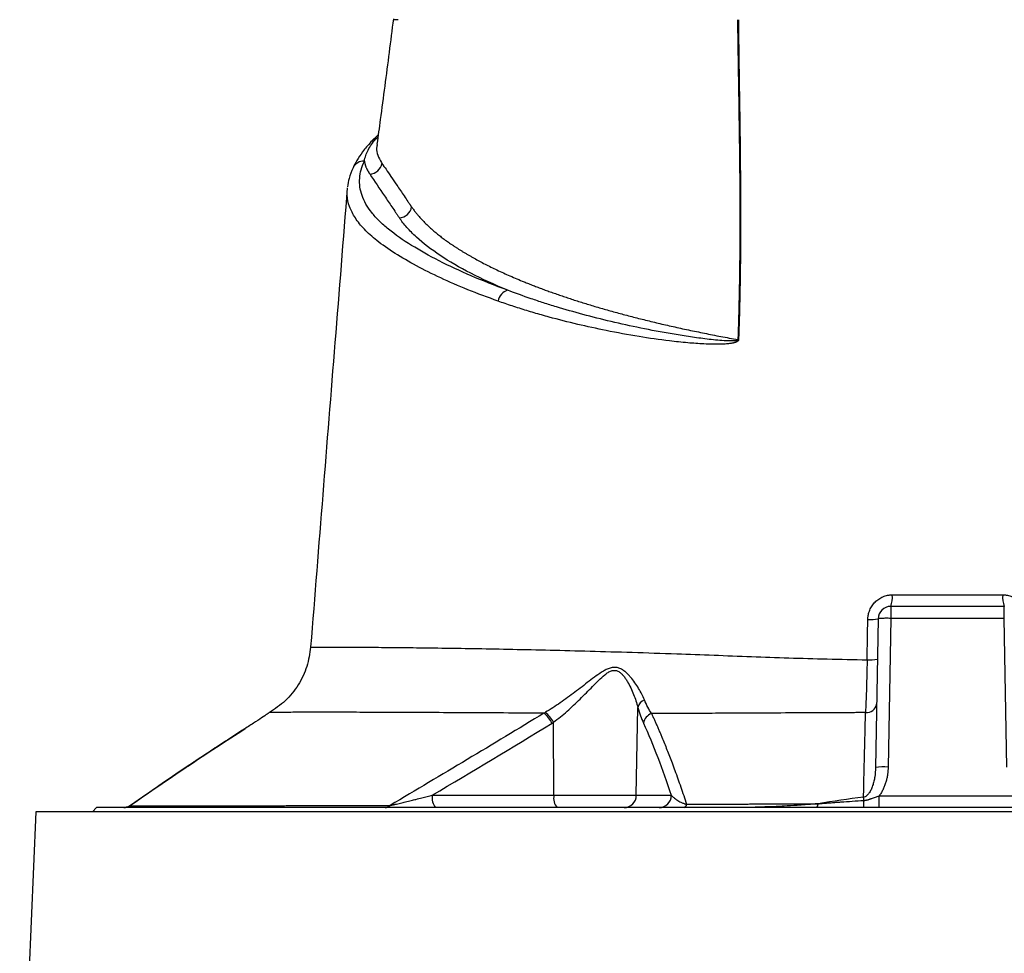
# Model space of a CAD drawing. Extents: x 167 to 762, y 3 to 2086.
# Tile 14 of 16: x 243 to 478, y 1565 to 1788. Entities that reach past the tile are written whole.
import ezdxf

# ---------------------------------------------------------------- set-up
doc = ezdxf.new("R2010")
doc.units = 0
doc.layers.get('0').update_dxf_attribs({"linetype": 'CONTINUOUS'})

msp = doc.modelspace()

# ---------------------------------------------------------------- linework, layer by layer
at = {"color": 7, "linetype": 'CONTINUOUS'}
for p, q in [((328.51, 1760.24), (326.78, 1758.59)), ((327.97, 1759.31), (328.44, 1759.75)), ((328.32, 1758.06), (328.31, 1757.99)), ((321.15, 1747.52), (321.11, 1747.32)), ((477.89, 1647.75), (450.79, 1647.75)), ((450.79, 1647.75), (450.79, 1644.9)), ((477.89, 1644.9), (477.89, 1647.75)), ((447.79, 1644.8), (447.17, 1609.31)), ((450.79, 1644.9), (450.17, 1609.42)), ((477.89, 1644.9), (450.79, 1644.9)), ((478.51, 1609.42), (477.89, 1644.9)), ((390.09, 1602.69), (390.45, 1623.66)), ((302.78, 1622.46), (302.76, 1622.46)), ((370.44, 1602.69), (370.36, 1620.1)), ((341.43, 1602.69), (370.44, 1602.69)), ((370.44, 1602.69), (390.09, 1602.69)), ((390.09, 1602.69), (398.45, 1602.69)), ((448.06, 1599.75), (448.06, 1602.59)), ((448.06, 1602.59), (480.62, 1602.59)), ((261.34, 1599.75), (260.34, 1598.75)), ((667.34, 1599.75), (261.34, 1599.75)), ((269.63, 1600.38), (269.34, 1600.16)), ((269.5, 1600.29), (269.63, 1600.38)), ((246.83, 1598.75), (242.99, 1507.38)), ((681.85, 1598.75), (246.83, 1598.75))]:
    msp.add_line(p, q, dxfattribs=at)
at = {"color": 7, "linetype": 'CONTINUOUS', "flags": 128}
for points in [[(328.43, 1759.49), (328.35, 1759.46), (327.97, 1759.31)], [(296.95, 1618.72), (296.71, 1618.56), (296.69, 1618.54)]]:
    msp.add_lwpolyline(points, dxfattribs=at)
at = {"color": 7, "linetype": 'CONTINUOUS'}
for centre, radius, start, end in [((328.7, 1756.78), 2.64, 105.9835, 136.5953), ((325.1, 1751.15), 2.87, 87.4555, 154.0572), ((326.36, 1754.03), 3.11, 272.6004, 349.4418), ((333.41, 1743.56), 3.11, 272.7206, 351.0652), ((360.3, 1720.05), 3.24, 104.9592, 170.4574), ((414.98, 1699.37), 12.05, 92.277, 93.0673), ((445.57, 1649.87), 5.63, 337.8347, 6.556), ((483.11, 1649.87), 5.63, 173.444, 202.1654), ((450.79, 1644.75), 3, 90, 179), ((446.02, 1653.16), 8.55, 265.3999, 281.9505), ((445.88, 1645.3), 10.3, 266.0076, 279.7183), ((393.23, 1622.83), 2.9, 114.3209, 163.4181), ((444.96, 1624.93), 2.53, 266.1533, 348.3466), ((362.92, 1616.2), 7.97, 27.4334, 49.6722), ((363.2, 1616.22), 8.14, 28.4611, 50.171), ((394.87, 1619.31), 3.13, 111.8184, 168.6227), ((449.17, 1594.99), 14.46, 86.0418, 97.9552), ((344.85, 1602.02), 3.48, 168.8054, 220.7045), ((373.85, 1602.02), 3.48, 168.8059, 220.7043), ((387.15, 1602.69), 2.95, 270.9875, 359.9996), ((395.5, 1602.69), 2.95, 270.9875, 359.9996), ((177.38, 1568.99), 268.99, 6.9307, 7.094), ((267.85, 1602.63), 2.89, 270.0352, 301.1213), ((330.17, 1601.34), 1.59, 271.7534, 317.5023), ((401.16, 1600.66), 0.964, 289.0533, 352.726), ((432.25, 1600.59), 1.2, 315.5563, 3.7678), ((437.55, 1601.14), 6.86, 348.2476, 2.5756)]:
    msp.add_arc(centre, radius, start, end, dxfattribs=at)
for points, knots in [([(332.13, 1787.94), (331.79, 1785.29), (331.12, 1779.97), (330.08, 1771.93), (329.13, 1764.63), (328.48, 1760.02), (328.21, 1758.08)], [0, 0, 0, 0, 0.268908, 0.537679, 0.805031, 1, 1, 1, 1]), ([(333.32, 1787.75), (333, 1787.75), (332.34, 1787.75), (332.01, 1787.75), (332.14, 1787.75), (332.16, 1787.75)], [0, 0, 0, 0, 0.4419528, 0.9042158, 1, 1, 1, 1]), ([(414.24, 1787.75), (414.25, 1786.96), (414.27, 1785.38), (414.31, 1782.23), (414.4, 1776.7), (414.5, 1770.56), (414.59, 1764.23), (414.67, 1759.01), (414.73, 1754.07), (414.77, 1749.62), (414.79, 1745.95), (414.81, 1742.13), (414.81, 1738.3), (414.79, 1734.47), (414.76, 1730.64), (414.71, 1726.8), (414.65, 1722.96), (414.56, 1719.11), (414.46, 1715.26), (414.38, 1712.69), (414.33, 1711.41)], [0, 0, 0, 0, 0.031247, 0.062496, 0.124996, 0.250002, 0.305427, 0.375009, 0.455961, 0.500013, 0.550013, 0.60001, 0.650007, 0.700005, 0.750006, 0.800007, 0.850003, 0.899999, 0.949996, 1, 1, 1, 1]), ([(414.45, 1787.75), (414.46, 1786.73), (414.49, 1783.58), (414.56, 1778.67), (414.63, 1773.38), (414.73, 1767.05), (414.82, 1760.84), (414.89, 1754.49), (414.95, 1748.05), (414.98, 1740.14), (414.95, 1732.47), (414.88, 1726.79), (414.81, 1722.94), (414.73, 1719.1), (414.63, 1715.26), (414.54, 1712.69), (414.5, 1711.41)], [0, 0, 0, 0, 0.040395, 0.125005, 0.194119, 0.25001, 0.375012, 0.439354, 0.500014, 0.628324, 0.75001, 0.800179, 0.850261, 0.900257, 0.95017, 1, 1, 1, 1]), ([(326.78, 1758.59), (326.1, 1757.8), (324.82, 1756.34), (323.45, 1754.24), (322.81, 1752.98), (322.51, 1752.41)], [0, 0, 0, 0, 0.386533, 0.719724, 1, 1, 1, 1]), ([(325.22, 1754.02), (325.37, 1754.88), (325.68, 1755.76), (326.59, 1757.54), (327.21, 1758.44), (327.97, 1759.31)], [0, 0, 0, 0, 0.5, 0.5, 1, 1, 1, 1]), ([(328.31, 1757.99), (328.24, 1757.71), (328.03, 1756.85), (328.35, 1755.39), (328.98, 1754.22), (329.3, 1753.64)], [0, 0, 0, 0, 0.189494, 0.592905, 1, 1, 1, 1]), ([(322.51, 1752.41), (322.15, 1751.56), (321.49, 1750.04), (321.3, 1748.53), (321.21, 1747.86)], [0, 0, 0, 0, 0.560063, 1, 1, 1, 1]), ([(359.46, 1723.19), (356.36, 1724.31), (353.45, 1725.46), (348, 1727.79), (345.45, 1728.98), (340.7, 1731.41), (338.5, 1732.65), (334.45, 1735.16), (332.59, 1736.44), (330.18, 1738.4), (329.44, 1739.06), (328.09, 1740.4), (327.49, 1741.07), (325.9, 1743.09), (325.14, 1744.44), (324.19, 1747.16), (324.01, 1748.53), (324.15, 1750.59), (324.26, 1751.27), (324.64, 1752.65), (324.9, 1753.34), (325.22, 1754.02)], [0, 0, 0, 0, 0.125, 0.125, 0.25, 0.25, 0.375, 0.375, 0.5, 0.5, 0.5625, 0.5625, 0.625, 0.625, 0.75, 0.75, 0.875, 0.875, 0.9375, 0.9375, 1, 1, 1, 1]), ([(325.22, 1754.02), (325.23, 1753.95), (325.25, 1753.8), (325.3, 1753.58), (325.35, 1753.36), (325.41, 1753.14), (325.48, 1752.92), (325.55, 1752.7), (325.66, 1752.42), (325.81, 1752.09), (326.02, 1751.7), (326.2, 1751.39), (326.37, 1751.13), (326.45, 1751.01), (326.51, 1750.93)], [0, 0, 0, 0, 0.071035, 0.142083, 0.213151, 0.284248, 0.35538, 0.426556, 0.497783, 0.623213, 0.748177, 0.873905, 0.922449, 1, 1, 1, 1]), ([(329.42, 1753.46), (329.74, 1752.99), (330.45, 1751.94), (331.63, 1750.22), (333.07, 1748.09), (334.42, 1746.11), (335.45, 1744.6), (335.92, 1743.9), (336.14, 1743.58), (336.24, 1743.43), (336.36, 1743.26), (336.43, 1743.15), (336.48, 1743.08)], [0, 0, 0, 0, 0.1365298, 0.3029711, 0.4999998, 0.7499997, 0.8749997, 0.9374997, 0.9509721, 0.9687497, 0.9797169, 1, 1, 1, 1]), ([(326.51, 1750.93), (327.67, 1749.18), (328.85, 1747.44), (330.61, 1744.82), (331.2, 1743.94), (332.09, 1742.64), (332.53, 1741.98), (332.97, 1741.33), (333.26, 1740.89), (333.41, 1740.67), (333.56, 1740.45)], [0, 0, 0, 0, 0.5, 0.5, 0.75, 0.75, 0.875, 0.9375, 0.9375, 1, 1, 1, 1]), ([(321.15, 1747.66), (320.16, 1735.35), (317.24, 1698.82), (314.33, 1662.29), (312.4, 1638.07)], [0, 0, 0, 0, 0.336893, 1, 1, 1, 1]), ([(357.1, 1720.59), (354.66, 1721.49), (349.79, 1723.28), (343.34, 1726.1), (337.53, 1729), (332.4, 1731.99), (328.23, 1734.9), (325.1, 1737.72), (322.93, 1740.42), (321.59, 1743.14), (320.99, 1745.55), (321.16, 1747.06), (321.23, 1747.65)], [0, 0, 0, 0, 0.11284, 0.224881, 0.336562, 0.448305, 0.560915, 0.655874, 0.750587, 0.844737, 0.938809, 1, 1, 1, 1]), ([(336.48, 1743.08), (336.56, 1742.97), (336.71, 1742.75), (336.95, 1742.42), (337.2, 1742.09), (337.46, 1741.76), (337.72, 1741.42), (338, 1741.09), (338.29, 1740.75), (338.6, 1740.41), (338.91, 1740.07), (339.23, 1739.73), (339.57, 1739.39), (339.91, 1739.04), (340.27, 1738.7), (340.64, 1738.35), (341.02, 1738), (341.42, 1737.65), (341.82, 1737.3), (342.24, 1736.95), (342.67, 1736.6), (343.12, 1736.24), (343.57, 1735.89), (344.04, 1735.53), (344.53, 1735.18), (345.02, 1734.82), (345.53, 1734.46), (346.05, 1734.1), (346.59, 1733.74), (347.14, 1733.38), (347.71, 1733.02), (348.29, 1732.65), (348.88, 1732.29), (349.49, 1731.92), (350.11, 1731.56), (350.74, 1731.19), (352.01, 1730.48), (354, 1729.42), (356.85, 1728.02), (359.95, 1726.6), (362.51, 1725.52), (364.39, 1724.77), (365.49, 1724.33), (366.62, 1723.9), (367.78, 1723.46), (368.96, 1723.03), (370.18, 1722.6), (371.42, 1722.16), (372.69, 1721.73), (373.98, 1721.29), (375.31, 1720.86), (376.67, 1720.43), (378.05, 1720), (379.47, 1719.56), (380.91, 1719.13), (382.39, 1718.71), (383.9, 1718.28), (385.43, 1717.85), (387, 1717.43), (388.6, 1717.01), (390.23, 1716.59), (391.89, 1716.17), (393.58, 1715.75), (395.31, 1715.34), (397.07, 1714.93), (398.86, 1714.53), (400.68, 1714.12), (402.53, 1713.72), (404.42, 1713.33), (406.34, 1712.93), (408.29, 1712.54), (410.27, 1712.16), (412.29, 1711.78), (413.65, 1711.53), (414.33, 1711.41)], [0, 0, 0, 0, 0.008614, 0.017283, 0.026005, 0.034781, 0.043611, 0.052495, 0.061433, 0.070424, 0.079469, 0.088568, 0.097721, 0.106927, 0.116187, 0.125501, 0.134868, 0.144288, 0.153763, 0.16329, 0.172872, 0.182506, 0.192194, 0.201936, 0.21173, 0.221578, 0.23148, 0.241434, 0.251442, 0.261503, 0.271618, 0.281785, 0.292006, 0.302279, 0.312606, 0.322986, 0.333419, 0.373549, 0.414691, 0.456843, 0.500004, 0.513356, 0.526821, 0.540398, 0.554088, 0.567891, 0.581807, 0.595835, 0.609976, 0.624229, 0.638595, 0.653073, 0.667664, 0.682367, 0.697183, 0.712111, 0.727151, 0.742303, 0.757568, 0.772944, 0.788433, 0.804035, 0.819748, 0.835574, 0.851511, 0.867561, 0.883724, 0.899998, 0.916385, 0.932884, 0.949494, 0.966217, 0.983053, 1, 1, 1, 1]), ([(359.46, 1723.19), (356.24, 1724.51), (353.29, 1725.86), (347.92, 1728.62), (345.5, 1730.03), (341.17, 1732.91), (339.27, 1734.38), (337.22, 1736.26), (336.83, 1736.64), (336.08, 1737.39), (335.72, 1737.78), (334.7, 1738.92), (334.1, 1739.69), (333.56, 1740.45)], [0, 0, 0, 0, 0.25, 0.25, 0.5, 0.5, 0.75, 0.75, 0.8125, 0.8125, 0.875, 0.875, 1, 1, 1, 1]), ([(414.33, 1711.41), (414.34, 1711.35), (414.31, 1711.31), (414.2, 1711.24), (414.13, 1711.21), (413.92, 1711.15), (413.75, 1711.13), (413.26, 1711.09), (412.92, 1711.08), (411.9, 1711.09), (411.22, 1711.13), (409.17, 1711.28), (407.82, 1711.43), (405.14, 1711.76), (403.82, 1711.94), (401.2, 1712.33), (399.9, 1712.54), (396.06, 1713.19), (393.58, 1713.66), (388.73, 1714.65), (386.37, 1715.18), (379.48, 1716.81), (375.14, 1717.98), (370, 1719.54), (368.99, 1719.86), (366.99, 1720.5), (366.01, 1720.83), (363.12, 1721.82), (361.25, 1722.49), (359.46, 1723.19)], [0, 0, 0, 0, 0.003906, 0.003906, 0.007813, 0.007813, 0.015625, 0.015625, 0.03125, 0.03125, 0.0625, 0.0625, 0.125, 0.125, 0.1875, 0.1875, 0.25, 0.25, 0.375, 0.375, 0.5, 0.5, 0.75, 0.75, 0.8125, 0.8125, 0.875, 0.875, 1, 1, 1, 1]), ([(414.5, 1711.41), (414.5, 1711.39), (414.5, 1711.35), (414.48, 1711.29), (414.45, 1711.22), (414.41, 1711.16), (414.37, 1711.11), (414.31, 1711.05), (414.25, 1711), (414.17, 1710.95), (414.08, 1710.9), (413.99, 1710.85), (413.89, 1710.8), (413.77, 1710.76), (413.62, 1710.71), (413.41, 1710.65), (413.16, 1710.59), (412.88, 1710.53), (412.36, 1710.45), (411.54, 1710.36), (410.16, 1710.29), (408.36, 1710.28), (405.66, 1710.38), (402.16, 1710.64), (396.96, 1711.2), (390.4, 1712.14), (383.09, 1713.49), (375.94, 1715.06), (370.89, 1716.35), (367.49, 1717.29), (365.7, 1717.81), (363.94, 1718.34), (362.19, 1718.88), (360.47, 1719.44), (358.77, 1720.01), (357.66, 1720.4), (357.1, 1720.59)], [0, 0, 0, 0, 0.000834, 0.001664, 0.002515, 0.00341, 0.004369, 0.005408, 0.006541, 0.007777, 0.009124, 0.010588, 0.012174, 0.013885, 0.015725, 0.019099, 0.022839, 0.026951, 0.03144, 0.045755, 0.062866, 0.091742, 0.125715, 0.184081, 0.251346, 0.368527, 0.500561, 0.621372, 0.749418, 0.784562, 0.819927, 0.855509, 0.891309, 0.927324, 0.963555, 1, 1, 1, 1]), ([(445.33, 1644.64), (445.34, 1644.72), (445.34, 1644.87), (445.36, 1645.1), (445.38, 1645.33), (445.42, 1645.56), (445.48, 1645.89), (445.6, 1646.34), (445.79, 1646.88), (446.04, 1647.4), (446.43, 1648.06), (447.03, 1648.81), (447.77, 1649.42), (448.42, 1649.82), (448.94, 1650.07), (449.47, 1650.27), (449.97, 1650.4), (450.41, 1650.47), (450.79, 1650.51), (451.04, 1650.51), (451.17, 1650.52)], [0, 0, 0, 0, 0.025052, 0.050033, 0.074978, 0.099925, 0.124909, 0.187559, 0.250109, 0.31244, 0.374685, 0.499811, 0.624314, 0.686859, 0.749375, 0.8119, 0.874429, 0.916309, 0.958102, 1, 1, 1, 1]), ([(451.17, 1650.52), (451.51, 1650.52), (452.18, 1650.52), (453.2, 1650.52), (454.21, 1650.52), (455.23, 1650.52), (456.24, 1650.52), (457.26, 1650.52), (458.27, 1650.52), (459.28, 1650.52), (460.3, 1650.52), (461.31, 1650.52), (462.32, 1650.52), (463.33, 1650.52), (464, 1650.52), (464.34, 1650.52)], [0, 0, 0, 0, 0.077478, 0.154852, 0.232124, 0.309299, 0.386379, 0.463368, 0.540269, 0.617084, 0.693818, 0.770474, 0.847054, 0.923561, 1, 1, 1, 1]), ([(464.34, 1650.52), (464.68, 1650.52), (465.35, 1650.52), (466.36, 1650.52), (467.37, 1650.52), (468.38, 1650.52), (469.4, 1650.52), (470.41, 1650.52), (471.42, 1650.52), (472.44, 1650.52), (473.45, 1650.52), (474.47, 1650.52), (475.48, 1650.52), (476.5, 1650.52), (477.17, 1650.52), (477.51, 1650.52)], [0, 0, 0, 0, 0.076439, 0.152946, 0.229526, 0.306182, 0.382916, 0.459731, 0.536632, 0.613621, 0.690701, 0.767876, 0.845148, 0.922522, 1, 1, 1, 1]), ([(477.51, 1650.52), (477.59, 1650.52), (477.74, 1650.51), (477.97, 1650.5), (478.19, 1650.48), (478.42, 1650.44), (478.76, 1650.38), (479.2, 1650.27), (479.74, 1650.07), (480.25, 1649.83), (480.9, 1649.43), (481.64, 1648.81), (482.25, 1648.07), (482.64, 1647.41), (482.89, 1646.89), (483.08, 1646.35), (483.21, 1645.85), (483.29, 1645.41), (483.33, 1645.03), (483.34, 1644.77), (483.35, 1644.64)], [0, 0, 0, 0, 0.025009, 0.049962, 0.074897, 0.099857, 0.12488, 0.187443, 0.250071, 0.312296, 0.374597, 0.499735, 0.624159, 0.686689, 0.749335, 0.811748, 0.874285, 0.916166, 0.958014, 1, 1, 1, 1]), ([(450.79, 1644.9), (450.4, 1644.91), (450, 1644.91), (449.28, 1644.91), (448.95, 1644.9), (448.39, 1644.89), (448.17, 1644.87), (447.87, 1644.84), (447.79, 1644.82), (447.79, 1644.8)], [0, 0, 0, 0, 0.25, 0.25, 0.5, 0.5, 0.75, 0.75, 1, 1, 1, 1]), ([(312.4, 1638.06), (312.17, 1636.5), (311.69, 1633.32), (309.55, 1628.94), (306.54, 1625.1), (303.88, 1623.29), (302.58, 1622.4)], [0, 0, 0, 0, 0.246484, 0.50017, 0.753764, 1, 1, 1, 1]), ([(312.44, 1638.06), (312.42, 1638.06), (312.38, 1638.06), (312.41, 1638.06), (312.43, 1638.06)], [0, 0, 0, 0, 0.600221, 1, 1, 1, 1]), ([(312.43, 1638.06), (312.53, 1638.06), (312.75, 1638.06), (314.47, 1638.06), (317.27, 1638.05), (321.1, 1638.02), (325.8, 1638.01), (331.29, 1637.97), (337.52, 1637.91), (344.47, 1637.82), (352.13, 1637.69), (360.47, 1637.54), (369.44, 1637.34), (378.97, 1637.1), (389.05, 1636.81), (398.97, 1636.48), (408.52, 1636.14), (417.37, 1635.77), (426.42, 1635.46), (435.64, 1635.2), (441.98, 1635.08), (445.16, 1635.02)], [0, 0, 0, 0, 0.052188, 0.107243, 0.162317, 0.218262, 0.275184, 0.332331, 0.389119, 0.445758, 0.502478, 0.55944, 0.616026, 0.672251, 0.728365, 0.784628, 0.829928, 0.873992, 0.915909, 0.957803, 1, 1, 1, 1]), ([(445.16, 1635.02), (445.14, 1633.84), (445.12, 1632.68), (445.06, 1630.42), (445.03, 1629.31), (444.98, 1627.69), (444.97, 1627.16), (444.93, 1626.13), (444.91, 1625.63), (444.86, 1624.18), (444.82, 1623.26), (444.79, 1622.41)], [0, 0, 0, 0, 0.25, 0.25, 0.5, 0.5, 0.625, 0.625, 0.75, 0.75, 1, 1, 1, 1]), ([(392.03, 1625.48), (391.67, 1626.37), (391.2, 1627.28), (390.38, 1628.64), (390.09, 1629.1), (389.45, 1630), (389.11, 1630.44), (388.54, 1631.09), (388.35, 1631.3), (387.94, 1631.72), (387.72, 1631.92), (387.27, 1632.29), (387.03, 1632.47), (386.65, 1632.7), (386.52, 1632.78), (386.25, 1632.91), (386.1, 1632.97), (385.67, 1633.12), (385.37, 1633.18), (384.74, 1633.21), (384.42, 1633.18), (383.94, 1633.06), (383.78, 1633.02), (383.47, 1632.91), (383.31, 1632.84), (382.85, 1632.64), (382.54, 1632.47), (381.65, 1631.95), (381.08, 1631.56), (379.95, 1630.74), (379.39, 1630.32), (378.27, 1629.46), (377.71, 1629.02), (376.58, 1628.15), (376.01, 1627.71), (374.29, 1626.41), (373.13, 1625.57), (370.79, 1623.96), (369.61, 1623.19), (368.41, 1622.48)], [0, 0, 0, 0, 0.125, 0.125, 0.1875, 0.1875, 0.25, 0.25, 0.28125, 0.28125, 0.3125, 0.3125, 0.34375, 0.34375, 0.359375, 0.359375, 0.375, 0.375, 0.40625, 0.40625, 0.4375, 0.4375, 0.453125, 0.453125, 0.46875, 0.46875, 0.5, 0.5, 0.5625, 0.5625, 0.625, 0.625, 0.6875, 0.6875, 0.75, 0.75, 0.875, 0.875, 1, 1, 1, 1]), ([(370.36, 1620.1), (371.45, 1620.93), (372.52, 1621.81), (374.63, 1623.67), (375.66, 1624.64), (377.18, 1626.14), (377.69, 1626.65), (378.68, 1627.66), (379.17, 1628.16), (380.14, 1629.15), (380.63, 1629.64), (381.6, 1630.58), (382.09, 1631.04), (382.86, 1631.64), (383.11, 1631.83), (383.51, 1632.07), (383.64, 1632.14), (383.91, 1632.27), (384.04, 1632.33), (384.44, 1632.46), (384.71, 1632.5), (385.24, 1632.47), (385.49, 1632.4), (385.84, 1632.23), (385.96, 1632.16), (386.18, 1632.01), (386.29, 1631.93), (386.6, 1631.66), (386.79, 1631.46), (387.16, 1631.03), (387.33, 1630.8), (387.66, 1630.33), (387.82, 1630.09), (388.26, 1629.35), (388.53, 1628.84), (389.03, 1627.81), (389.25, 1627.29), (389.87, 1625.72), (390.2, 1624.68), (390.45, 1623.66)], [0, 0, 0, 0, 0.125, 0.125, 0.25, 0.25, 0.3125, 0.3125, 0.375, 0.375, 0.4375, 0.4375, 0.5, 0.5, 0.53125, 0.53125, 0.546875, 0.546875, 0.5625, 0.5625, 0.59375, 0.59375, 0.625, 0.625, 0.640625, 0.640625, 0.65625, 0.65625, 0.6875, 0.6875, 0.71875, 0.71875, 0.75, 0.75, 0.8125, 0.8125, 0.875, 0.875, 1, 1, 1, 1]), ([(302.65, 1622.45), (302.66, 1622.45), (302.79, 1622.54), (302.32, 1622.23), (301.21, 1621.49), (299.39, 1620.29), (297.76, 1619.24), (296.95, 1618.72)], [0, 0, 0, 0, 0.003682, 0.253848, 0.501954, 0.751545, 1, 1, 1, 1]), ([(368.07, 1622.28), (364.82, 1622.29), (358.28, 1622.32), (349.27, 1622.37), (340.89, 1622.41), (333.25, 1622.44), (326.36, 1622.47), (320.21, 1622.49), (314.86, 1622.49), (310.34, 1622.49), (306.72, 1622.47), (304.2, 1622.46), (302.83, 1622.46), (302.79, 1622.46), (302.78, 1622.46)], [0, 0, 0, 0, 0.0845673, 0.1699394, 0.2554058, 0.3406031, 0.4258528, 0.5114561, 0.5974765, 0.6829134, 0.7676696, 0.8522288, 0.9371805, 1, 1, 1, 1]), ([(368.07, 1622.28), (361.99, 1618.56), (355.87, 1614.88), (343.62, 1607.55), (337.49, 1603.9), (331.35, 1600.26)], [0, 0, 0, 0, 0.5, 0.5, 1, 1, 1, 1]), ([(444.79, 1622.41), (444.42, 1622.41), (443.66, 1622.4), (442.46, 1622.4), (441.16, 1622.39), (439.75, 1622.39), (438.23, 1622.38), (436.61, 1622.37), (434.89, 1622.37), (433.07, 1622.36), (430.34, 1622.35), (425.31, 1622.32), (419.92, 1622.29), (415, 1622.27), (411.96, 1622.25), (408.86, 1622.24), (406.16, 1622.23), (403.74, 1622.23), (401.75, 1622.22), (399.75, 1622.22), (397.74, 1622.22), (395.72, 1622.22), (394.38, 1622.22), (393.71, 1622.22)], [0, 0, 0, 0, 0.0199472, 0.0419085, 0.0658888, 0.0918948, 0.1199426, 0.150012, 0.1820526, 0.2160337, 0.2519499, 0.3355074, 0.5007241, 0.5627505, 0.6249156, 0.6823336, 0.749429, 0.7899279, 0.8309581, 0.8725161, 0.9145683, 0.9570741, 1, 1, 1, 1]), ([(393.71, 1622.22), (393.83, 1621.96), (394.06, 1621.45), (394.42, 1620.67), (394.77, 1619.87), (395.13, 1619.06), (395.48, 1618.24), (395.84, 1617.4), (396.48, 1615.86), (397.41, 1613.57), (398.45, 1610.89), (399.31, 1608.56), (400.01, 1606.64), (400.71, 1604.66), (401.41, 1602.62), (401.88, 1601.23), (402.11, 1600.54)], [0, 0, 0, 0, 0.0401, 0.080442, 0.121024, 0.161844, 0.202898, 0.244182, 0.285693, 0.427522, 0.571404, 0.655312, 0.740118, 0.82583, 0.912452, 1, 1, 1, 1]), ([(444.31, 1602.21), (444.35, 1604), (444.43, 1607.5), (444.55, 1612.65), (444.67, 1617.6), (444.75, 1620.83), (444.79, 1622.41)], [0, 0, 0, 0, 0.264471, 0.519281, 0.76445, 1, 1, 1, 1]), ([(296.95, 1618.72), (296.31, 1618.31), (295.02, 1617.49), (293.09, 1616.23), (291.13, 1614.95), (289.15, 1613.64), (287.15, 1612.32), (285.13, 1610.97), (282.29, 1609.06), (278.58, 1606.55), (274, 1603.4), (270.9, 1601.25), (269.34, 1600.16)], [0, 0, 0, 0, 0.069035, 0.138851, 0.209456, 0.280862, 0.353079, 0.426119, 0.499992, 0.662126, 0.828783, 1, 1, 1, 1]), ([(296.69, 1618.54), (292.02, 1615.5), (282.95, 1609.6), (273.98, 1603.39), (269.63, 1600.38)], [0, 0, 0, 0, 0.514941, 1, 1, 1, 1]), ([(296.69, 1618.54), (292.02, 1615.51), (282.95, 1609.63), (273.98, 1603.4), (269.63, 1600.38)], [0, 0, 0, 0, 0.51489, 1, 1, 1, 1]), ([(282.96, 1609.53), (283, 1609.56), (287.58, 1612.71), (292.22, 1615.69), (296.81, 1618.64)], [0, 0, 0, 0, 0.009571, 1, 1, 1, 1]), ([(391.8, 1619.93), (392.96, 1617.36), (394.1, 1614.62), (396.31, 1608.86), (397.39, 1605.84), (398.45, 1602.69)], [0, 0, 0, 0, 0.5, 0.5, 1, 1, 1, 1]), ([(447.17, 1609.31), (447.16, 1608.56), (447.09, 1607.82), (446.93, 1606.74), (446.86, 1606.38), (446.69, 1605.67), (446.6, 1605.32), (446.37, 1604.65), (446.24, 1604.33), (445.95, 1603.72), (445.79, 1603.44), (445.43, 1602.94), (445.22, 1602.71), (444.9, 1602.46), (444.78, 1602.39), (444.55, 1602.28), (444.43, 1602.24), (444.31, 1602.21)], [0, 0, 0, 0, 0.25, 0.25, 0.375, 0.375, 0.5, 0.5, 0.625, 0.625, 0.75, 0.75, 0.875, 0.875, 0.9375, 0.9375, 1, 1, 1, 1]), ([(450.17, 1609.42), (450.17, 1609.3), (450.16, 1609.06), (450.14, 1608.69), (450.11, 1608.33), (450.07, 1607.97), (450, 1607.43), (449.87, 1606.72), (449.65, 1605.84), (449.36, 1604.98), (449.06, 1604.28), (448.79, 1603.73), (448.56, 1603.33), (448.32, 1602.95), (448.15, 1602.71), (448.06, 1602.59)], [0, 0, 0, 0, 0.050204, 0.100253, 0.150182, 0.200024, 0.24981, 0.375071, 0.498286, 0.625634, 0.749283, 0.814096, 0.877385, 0.9393, 1, 1, 1, 1]), ([(331.35, 1600.26), (331.39, 1600.27), (331.49, 1600.29), (331.64, 1600.32), (331.8, 1600.36), (331.98, 1600.4), (332.17, 1600.44), (332.37, 1600.49), (332.71, 1600.56), (333.21, 1600.67), (334.02, 1600.86), (335.1, 1601.12), (336.32, 1601.42), (337.63, 1601.74), (338.68, 1602), (339.57, 1602.22), (340.19, 1602.38), (340.82, 1602.54), (341.23, 1602.64), (341.43, 1602.69)], [0, 0, 0, 0, 0.014768, 0.030552, 0.047381, 0.065281, 0.084271, 0.104368, 0.125586, 0.183729, 0.250212, 0.362814, 0.500452, 0.607736, 0.750205, 0.812636, 0.875017, 0.937638, 1, 1, 1, 1]), ([(398.45, 1602.69), (398.48, 1602.65), (398.57, 1602.56), (398.75, 1602.37), (399.02, 1602.12), (399.37, 1601.84), (399.78, 1601.56), (400.22, 1601.29), (400.66, 1601.06), (401.04, 1600.89), (401.33, 1600.78), (401.61, 1600.68), (401.86, 1600.6), (402.03, 1600.56), (402.11, 1600.54)], [0, 0, 0, 0, 0.055845, 0.125043, 0.249782, 0.388997, 0.499344, 0.635707, 0.749715, 0.815828, 0.874994, 0.920746, 0.962364, 1, 1, 1, 1]), ([(444.4, 1601.45), (444.47, 1601.46), (444.59, 1601.47), (444.78, 1601.5), (444.98, 1601.54), (445.18, 1601.58), (445.38, 1601.64), (445.59, 1601.7), (445.81, 1601.77), (446.03, 1601.85), (446.33, 1601.95), (446.7, 1602.09), (447.14, 1602.26), (447.6, 1602.42), (447.91, 1602.53), (448.06, 1602.59)], [0, 0, 0, 0, 0.0485444, 0.098622, 0.1502459, 0.2032167, 0.2578084, 0.3144646, 0.3735968, 0.4354104, 0.5000539, 0.6208668, 0.74403, 0.8703975, 1, 1, 1, 1]), ([(269.47, 1600.29), (269.34, 1600.21), (269.15, 1600.09), (268.86, 1599.96), (268.63, 1599.88), (268.4, 1599.81), (268.1, 1599.76), (267.95, 1599.75), (267.84, 1599.75)], [0, 0, 0, 0, 0.2036008, 0.3126829, 0.4315241, 0.5616243, 0.7016905, 1, 1, 1, 1]), ([(269.34, 1600.16), (269.44, 1600.16), (269.64, 1600.16), (269.96, 1600.16), (270.28, 1600.16), (270.61, 1600.16), (270.94, 1600.16), (271.27, 1600.16), (271.61, 1600.16), (271.95, 1600.16), (272.3, 1600.16), (272.65, 1600.16), (272.99, 1600.16), (273.35, 1600.16), (273.7, 1600.16), (274.05, 1600.16), (274.41, 1600.16), (274.76, 1600.16), (275.12, 1600.16), (275.47, 1600.16), (275.82, 1600.16), (276.18, 1600.16), (276.53, 1600.16), (276.87, 1600.16), (277.22, 1600.16), (277.57, 1600.16), (277.91, 1600.16), (279.17, 1600.17), (281.27, 1600.17), (284.41, 1600.17), (287.78, 1600.17), (290.8, 1600.18), (293.29, 1600.18), (294.84, 1600.18), (296.43, 1600.19), (298.05, 1600.19), (299.7, 1600.19), (301.38, 1600.2), (303.08, 1600.2), (304.81, 1600.2), (306.57, 1600.21), (308.35, 1600.21), (310.15, 1600.21), (311.98, 1600.22), (313.83, 1600.22), (315.7, 1600.22), (317.6, 1600.23), (319.51, 1600.23), (321.44, 1600.24), (323.4, 1600.24), (325.36, 1600.25), (327.34, 1600.25), (329.33, 1600.26), (330.68, 1600.26), (331.35, 1600.26)], [0, 0, 0, 0, 0.0117, 0.023232, 0.034597, 0.045794, 0.056824, 0.067688, 0.078385, 0.088915, 0.09928, 0.109479, 0.119512, 0.129379, 0.139082, 0.148618, 0.15799, 0.167196, 0.176237, 0.185114, 0.193826, 0.202373, 0.210756, 0.218975, 0.227029, 0.234919, 0.242645, 0.250207, 0.319614, 0.374695, 0.430431, 0.499698, 0.523618, 0.547422, 0.57111, 0.594683, 0.618142, 0.641488, 0.664723, 0.687847, 0.710862, 0.733768, 0.756566, 0.779258, 0.801844, 0.824325, 0.846702, 0.868974, 0.891142, 0.913209, 0.935147, 0.956924, 0.978541, 1, 1, 1, 1]), ([(402.11, 1600.54), (402.55, 1600.54), (403.43, 1600.54), (404.75, 1600.55), (406.05, 1600.56), (407.35, 1600.56), (408.64, 1600.57), (409.92, 1600.57), (411.19, 1600.58), (412.45, 1600.59), (413.7, 1600.59), (414.94, 1600.6), (416.18, 1600.6), (417.4, 1600.61), (418.61, 1600.61), (419.81, 1600.62), (421.01, 1600.62), (422.19, 1600.63), (423.36, 1600.63), (424.52, 1600.64), (425.68, 1600.64), (426.82, 1600.64), (427.95, 1600.65), (429.07, 1600.65), (430.18, 1600.65), (431.28, 1600.66), (432.37, 1600.66), (433.09, 1600.66), (433.45, 1600.66)], [0, 0, 0, 0, 0.04313, 0.085884, 0.128261, 0.170263, 0.21189, 0.253142, 0.29402, 0.334524, 0.374655, 0.414413, 0.453798, 0.49281, 0.53145, 0.569719, 0.607616, 0.645141, 0.682295, 0.719079, 0.755491, 0.791533, 0.827204, 0.862504, 0.897434, 0.931994, 0.966183, 1, 1, 1, 1]), ([(433.45, 1600.66), (432.99, 1600.63), (431.98, 1600.54), (430.31, 1600.41), (428.07, 1600.25), (425.74, 1600.11), (423.19, 1599.98), (420.89, 1599.89), (418.35, 1599.81), (415.89, 1599.76), (414.23, 1599.75), (413.43, 1599.75)], [0, 0, 0, 0, 0.068635, 0.151948, 0.249995, 0.404157, 0.499965, 0.632144, 0.749971, 0.880662, 1, 1, 1, 1]), ([(433.45, 1600.66), (433.78, 1600.69), (434.47, 1600.75), (435.52, 1600.83), (436.61, 1600.92), (437.75, 1601.01), (439.42, 1601.13), (441.64, 1601.28), (443.47, 1601.4), (444.4, 1601.45)], [0, 0, 0, 0, 0.091899, 0.187856, 0.287862, 0.391908, 0.499985, 0.744632, 1, 1, 1, 1])]:
    msp.add_open_spline(points, degree=3, knots=knots, dxfattribs=at)
for points in [[(329.3, 1753.64), (329.34, 1753.58), (329.38, 1753.52), (329.42, 1753.46)], [(445.16, 1635.02), (445.22, 1638.23), (445.28, 1641.44), (445.33, 1644.64)], [(390.45, 1623.66), (390.86, 1622.24), (391.32, 1621.01), (391.8, 1619.93)], [(393.71, 1622.22), (393.11, 1623.16), (392.55, 1624.23), (392.03, 1625.48)], [(368.41, 1622.48), (368.3, 1622.41), (368.19, 1622.34), (368.07, 1622.28)], [(341.43, 1602.69), (350.98, 1608.38), (360.51, 1614.08), (369.99, 1619.88)], [(369.99, 1619.88), (370.11, 1619.95), (370.24, 1620.03), (370.36, 1620.1)], [(444.31, 1602.21), (440.69, 1601.8), (437.07, 1601.27), (433.45, 1600.66)]]:
    msp.add_open_spline(points, degree=3, dxfattribs=at)

doc.saveas('drawing.dxf')
